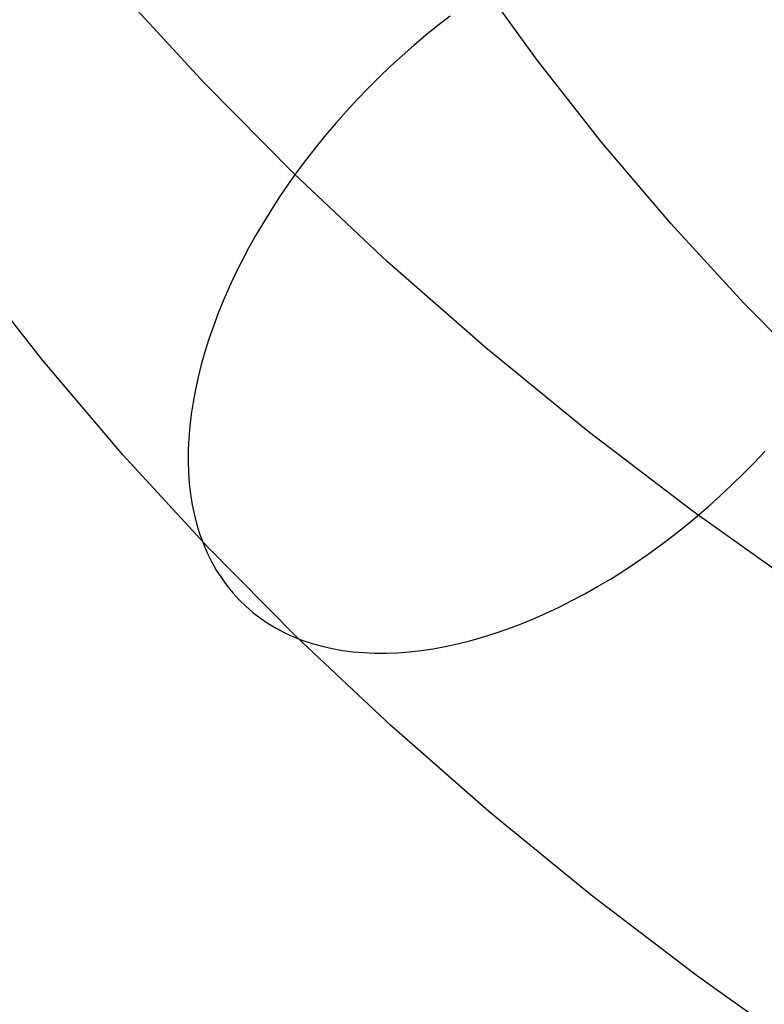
# Model space of a CAD drawing. Header units: millimetres. Extents: x 119 to 175.9, y -203.1 to -153.8.
# Tile 23 of 256: x 128.5 to 130.1, y -196.1 to -194. Entities that reach past the tile are written whole.
import ezdxf

# ---------------------------------------------------------------- set-up
doc = ezdxf.new("R2010")
doc.units = ezdxf.units.MM
doc.header["$MEASUREMENT"] = 0
doc.layers.add('Layer 01', color=5, linetype='Continuous', true_color=0x0000ff)

msp = doc.modelspace()

# ---------------------------------------------------------------- linework, layer by layer
at = {"layer": 'Layer 01'}
for p, q in [((129.5787, -194.0548, 25.8692), (129.4466, -193.8717, 26.0628)), ((128.8576, -194.1068, 23.8025), (128.6734, -193.9061, 24.0147)), ((129.3909, -193.9611, 23.5936), (129.3644, -193.9816, 23.5873)), ((129.3644, -193.9816, 23.5873), (129.3382, -194.0028, 23.5818)), ((129.3382, -194.0028, 23.5818), (129.3123, -194.0247, 23.5774)), ((129.3123, -194.0247, 23.5774), (129.2868, -194.0471, 23.5738)), ((129.2868, -194.0471, 23.5738), (129.2617, -194.0701, 23.5712)), ((129.2617, -194.0701, 23.5712), (129.2371, -194.0937, 23.5696)), ((129.7198, -194.2348, 25.679), (129.5787, -194.0548, 25.8692)), ((129.2371, -194.0937, 23.5696), (129.2129, -194.1178, 23.5689)), ((129.0516, -194.303, 23.5951), (128.8576, -194.1068, 23.8025)), ((129.2129, -194.1178, 23.5689), (129.1892, -194.1424, 23.5692)), ((129.1892, -194.1424, 23.5692), (129.1661, -194.1675, 23.5704)), ((129.1661, -194.1675, 23.5704), (129.1435, -194.193, 23.5726)), ((129.1435, -194.193, 23.5726), (129.1214, -194.2189, 23.5757)), ((129.1214, -194.2189, 23.5757), (129.1, -194.2452, 23.5798)), ((129.8698, -194.4113, 25.4924), (129.7198, -194.2348, 25.679)), ((129.1, -194.2452, 23.5798), (129.0793, -194.2718, 23.5848)), ((129.0793, -194.2718, 23.5848), (129.0591, -194.2987, 23.5908)), ((129.0591, -194.2987, 23.5908), (129.0397, -194.326, 23.5976)), ((129.2553, -194.4945, 23.3926), (129.0516, -194.303, 23.5951)), ((129.0397, -194.326, 23.5976), (129.021, -194.3534, 23.6054)), ((129.021, -194.3534, 23.6054), (129.003, -194.3811, 23.6142)), ((129.003, -194.3811, 23.6142), (128.9857, -194.409, 23.6238)), ((128.9857, -194.409, 23.6238), (128.9693, -194.437, 23.6342)), ((130.0285, -194.5841, 25.3096), (129.8698, -194.4113, 25.4924)), ((128.9693, -194.437, 23.6342), (128.9536, -194.4651, 23.6456)), ((128.9536, -194.4651, 23.6456), (128.9387, -194.4933, 23.6578)), ((128.5068, -194.7089, 25.1903), (128.3431, -194.5002, 25.4109)), ((128.9387, -194.4933, 23.6578), (128.9247, -194.5215, 23.6709)), ((129.4684, -194.6812, 23.1953), (129.2553, -194.4945, 23.3926)), ((128.9247, -194.5215, 23.6709), (128.9115, -194.5498, 23.6848)), ((128.9115, -194.5498, 23.6848), (128.8991, -194.578, 23.6995)), ((128.8991, -194.578, 23.6995), (128.8877, -194.6062, 23.7151)), ((130.1957, -194.7532, 25.1309), (130.0285, -194.5841, 25.3096)), ((128.8877, -194.6062, 23.7151), (128.8771, -194.6343, 23.7314)), ((128.8771, -194.6343, 23.7314), (128.8674, -194.6622, 23.7484)), ((128.8674, -194.6622, 23.7484), (128.8587, -194.69, 23.7662)), ((128.8587, -194.69, 23.7662), (128.8508, -194.7176, 23.7847)), ((129.6907, -194.8627, 23.0033), (129.4684, -194.6812, 23.1953)), ((128.6807, -194.9136, 24.9739), (128.5068, -194.7089, 25.1903)), ((128.8508, -194.7176, 23.7847), (128.8439, -194.745, 23.8039)), ((128.8439, -194.745, 23.8039), (128.838, -194.7721, 23.8238)), ((128.838, -194.7721, 23.8238), (128.833, -194.799, 23.8443)), ((128.833, -194.799, 23.8443), (128.8289, -194.8255, 23.8654)), ((128.8289, -194.8255, 23.8654), (128.8258, -194.8516, 23.8872)), ((128.8258, -194.8516, 23.8872), (128.8237, -194.8774, 23.9095)), ((129.9218, -195.039, 22.817), (129.6907, -194.8627, 23.0033)), ((128.8237, -194.8774, 23.9095), (128.8226, -194.9027, 23.9323)), ((128.8226, -194.9027, 23.9323), (128.8224, -194.9276, 23.9557)), ((130.0512, -194.9308, 25.1521), (130.0746, -194.906, 25.1513)), ((128.8648, -195.1141, 24.7619), (128.6807, -194.9136, 24.9739)), ((128.8224, -194.9276, 23.9557), (128.8231, -194.952, 23.9795)), ((130.0272, -194.9552, 25.1519), (130.0512, -194.9308, 25.1521)), ((128.8231, -194.952, 23.9795), (128.8249, -194.976, 24.0039)), ((130.0028, -194.979, 25.1507), (130.0272, -194.9552, 25.1519)), ((128.8249, -194.976, 24.0039), (128.8276, -194.9993, 24.0286)), ((129.9779, -195.0023, 25.1486), (130.0028, -194.979, 25.1507)), ((128.8276, -194.9993, 24.0286), (128.8313, -195.0221, 24.0537)), ((129.9526, -195.0251, 25.1455), (129.9779, -195.0023, 25.1486)), ((128.8313, -195.0221, 24.0537), (128.8359, -195.0444, 24.0793)), ((129.927, -195.0472, 25.1415), (129.9526, -195.0251, 25.1455)), ((128.8359, -195.0444, 24.0793), (128.8415, -195.066, 24.1051)), ((129.9009, -195.0687, 25.1366), (129.927, -195.0472, 25.1415)), ((130.1616, -195.2097, 22.6366), (129.9218, -195.039, 22.817)), ((128.8415, -195.066, 24.1051), (128.848, -195.0869, 24.1313)), ((129.8745, -195.0896, 25.1307), (129.9009, -195.0687, 25.1366)), ((128.848, -195.0869, 24.1313), (128.8555, -195.1072, 24.1577)), ((129.8479, -195.1098, 25.1239), (129.8745, -195.0896, 25.1307)), ((128.8555, -195.1072, 24.1577), (128.8639, -195.1268, 24.1844)), ((129.0587, -195.3102, 24.5546), (128.8648, -195.1141, 24.7619)), ((129.8209, -195.1293, 25.1162), (129.8479, -195.1098, 25.1239)), ((128.8639, -195.1268, 24.1844), (128.8732, -195.1456, 24.2113)), ((129.7937, -195.148, 25.1075), (129.8209, -195.1293, 25.1162)), ((128.8732, -195.1456, 24.2113), (128.8834, -195.1638, 24.2383)), ((128.8834, -195.1638, 24.2383), (128.8945, -195.1811, 24.2656)), ((129.7663, -195.1661, 25.098), (129.7937, -195.148, 25.1075)), ((128.8945, -195.1811, 24.2656), (128.9065, -195.1977, 24.2929)), ((129.7111, -195.1998, 25.0763), (129.7388, -195.1833, 25.0876)), ((129.7388, -195.1833, 25.0876), (129.7663, -195.1661, 25.098)), ((128.9065, -195.1977, 24.2929), (128.9194, -195.2135, 24.3203)), ((129.6833, -195.2155, 25.0641), (129.7111, -195.1998, 25.0763)), ((128.9194, -195.2135, 24.3203), (128.9331, -195.2284, 24.3478)), ((129.6555, -195.2303, 25.0511), (129.6833, -195.2155, 25.0641)), ((128.9331, -195.2284, 24.3478), (128.9476, -195.2425, 24.3752)), ((128.9476, -195.2425, 24.3752), (128.963, -195.2558, 24.4027)), ((129.5997, -195.2575, 25.0226), (129.6276, -195.2443, 25.0372)), ((129.6276, -195.2443, 25.0372), (129.6555, -195.2303, 25.0511)), ((128.963, -195.2558, 24.4027), (128.9792, -195.2682, 24.4301)), ((128.9792, -195.2682, 24.4301), (128.9961, -195.2797, 24.4574)), ((129.544, -195.2811, 24.9909), (129.5718, -195.2697, 25.0071)), ((129.5718, -195.2697, 25.0071), (129.5997, -195.2575, 25.0226)), ((128.9961, -195.2797, 24.4574), (129.0138, -195.2903, 24.4846)), ((129.0138, -195.2903, 24.4846), (129.0323, -195.2999, 24.5117)), ((129.4887, -195.3011, 24.9561), (129.5163, -195.2916, 24.9739)), ((129.5163, -195.2916, 24.9739), (129.544, -195.2811, 24.9909)), ((129.0323, -195.2999, 24.5117), (129.0514, -195.3087, 24.5386)), ((129.0514, -195.3087, 24.5386), (129.0713, -195.3165, 24.5652)), ((129.2622, -195.5015, 24.3523), (129.0587, -195.3102, 24.5546)), ((129.4341, -195.3174, 24.9185), (129.4613, -195.3097, 24.9377)), ((129.4613, -195.3097, 24.9377), (129.4887, -195.3011, 24.9561)), ((129.0713, -195.3165, 24.5652), (129.0918, -195.3233, 24.5917)), ((129.0918, -195.3233, 24.5917), (129.113, -195.3292, 24.6178)), ((129.113, -195.3292, 24.6178), (129.1347, -195.3342, 24.6436)), ((129.1347, -195.3342, 24.6436), (129.1571, -195.3382, 24.6691)), ((129.3279, -195.3386, 24.8354), (129.354, -195.3348, 24.8571)), ((129.354, -195.3348, 24.8571), (129.3804, -195.3299, 24.8782)), ((129.3804, -195.3299, 24.8782), (129.4072, -195.3242, 24.8987)), ((129.4072, -195.3242, 24.8987), (129.4341, -195.3174, 24.9185)), ((129.1571, -195.3382, 24.6691), (129.18, -195.3412, 24.6942)), ((129.18, -195.3412, 24.6942), (129.2035, -195.3432, 24.7189)), ((129.2035, -195.3432, 24.7189), (129.2275, -195.3442, 24.7432)), ((129.2275, -195.3442, 24.7432), (129.252, -195.3443, 24.767)), ((129.252, -195.3443, 24.767), (129.2769, -195.3434, 24.7904)), ((129.2769, -195.3434, 24.7904), (129.3022, -195.3415, 24.8132)), ((129.3022, -195.3415, 24.8132), (129.3279, -195.3386, 24.8354)), ((129.4751, -195.6881, 24.1551), (129.2622, -195.5015, 24.3523)), ((129.6972, -195.8694, 23.9634), (129.4751, -195.6881, 24.1551)), ((129.9281, -196.0455, 23.7772), (129.6972, -195.8694, 23.9634)), ((130.1677, -196.2161, 23.5969), (129.9281, -196.0455, 23.7772))]:
    msp.add_line(p, q, dxfattribs=at)

doc.saveas('drawing.dxf')
